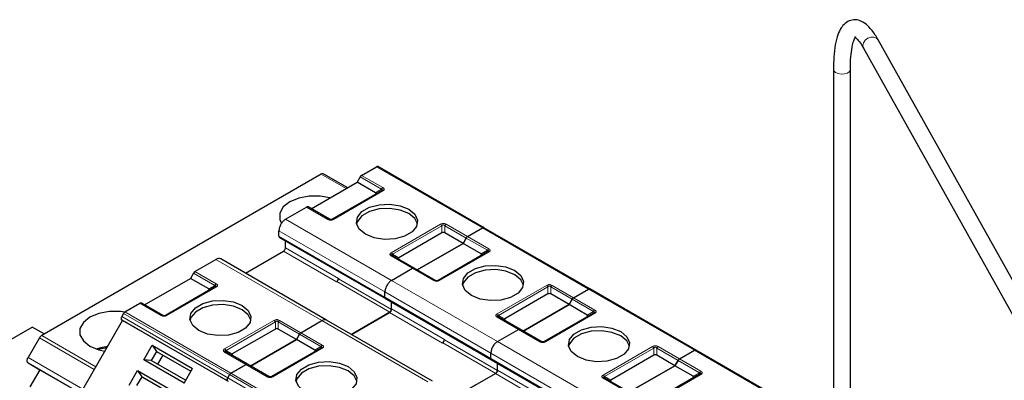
# Model space of a CAD drawing. Header units: millimetres. Extents: x 5 to 418, y 2 to 292.
# Tile 32 of 51: x 248 to 276, y 133 to 143. Entities that reach past the tile are written whole.
import ezdxf

# ---------------------------------------------------------------- set-up
doc = ezdxf.new("R2010")
doc.units = ezdxf.units.MM

msp = doc.modelspace()

# ---------------------------------------------------------------- linework, layer by layer
at = {"color": 7, "linetype": 'Continuous', "lineweight": 25}
for p, q in [((277.15, 133.8851), (272.1311, 142.8654)), ((271.7121, 142.6313), (276.731, 133.6509)), ((270.8628, 142.036), (270.8628, 131.8456)), ((271.3428, 131.5685), (271.3428, 142.036)), ((256.3697, 139.0726), (248.4629, 134.5081)), ((256.4363, 139.0792), (257.1156, 138.687)), ((257.512, 139.0356), (257.9366, 139.2807)), ((260.9747, 137.5539), (257.9766, 139.2847)), ((256.0838, 138.0914), (257.3849, 138.8425)), ((257.472, 138.9934), (257.3849, 138.8425)), ((257.9012, 138.5444), (257.3849, 138.8425)), ((258.0754, 138.5989), (256.6801, 137.7934)), ((258.0872, 138.6063), (258.0792, 138.6007)), ((255.3626, 137.7948), (255.9567, 138.1377)), ((256.6001, 137.7934), (255.9967, 138.1417)), ((255.174, 137.3157), (255.174, 137.4682)), ((259.7868, 137.4097), (258.5657, 136.7048)), ((260.383, 137.1117), (259.8668, 137.4097)), ((260.5102, 137.3048), (260.9347, 137.5499)), ((260.5102, 137.3048), (260.9347, 137.5499)), ((260.9747, 137.5539), (261.0276, 137.5233)), ((263.9729, 135.8231), (260.9747, 137.5539)), ((255.1906, 137.2791), (258.1887, 135.5483)), ((255.3579, 136.9864), (255.3579, 137.1825)), ((260.383, 137.1117), (259.082, 136.3606)), ((259.082, 136.3606), (260.383, 137.1117)), ((260.383, 137.1117), (260.4702, 137.2626)), ((260.4702, 137.2626), (260.383, 137.1117)), ((260.8993, 136.8136), (260.383, 137.1117)), ((254.2246, 136.2668), (255.3013, 136.8884)), ((261.0736, 136.8681), (259.6782, 136.0626)), ((261.0853, 136.8755), (261.0773, 136.8699)), ((252.798, 136.3143), (253.3921, 136.6572)), ((256.5236, 134.9396), (253.5254, 136.6704)), ((258.9948, 136.4109), (258.3914, 136.7592)), ((252.758, 136.272), (252.6709, 136.1211)), ((258.3607, 136.064), (258.9548, 136.4069)), ((258.3607, 136.064), (258.9548, 136.4069)), ((259.5982, 136.0626), (258.9948, 136.4109)), ((251.3698, 135.37), (252.6709, 136.1211)), ((253.1871, 135.8231), (252.6709, 136.1211)), ((256.8004, 136.023), (256.8098, 136.0285)), ((256.8569, 136.121), (256.8569, 136.1101)), ((253.3614, 135.8775), (251.966, 135.072)), ((258.1722, 135.585), (258.1722, 135.7374)), ((258.1722, 135.585), (258.1722, 135.7374)), ((262.7849, 135.6789), (261.5638, 134.974)), ((263.3812, 135.3809), (262.8649, 135.6789)), ((263.5083, 135.574), (263.9329, 135.8191)), ((263.5083, 135.574), (263.9329, 135.8191)), ((263.9729, 135.8231), (264.0258, 135.7925)), ((266.971, 134.0923), (263.9729, 135.8231)), ((250.8181, 135.1713), (251.2426, 135.4164)), ((251.886, 135.072), (251.2826, 135.4203)), ((258.1887, 135.5483), (261.1869, 133.8175)), ((258.356, 135.2447), (258.356, 135.4518)), ((258.356, 135.2556), (258.356, 135.4518)), ((263.3812, 135.3809), (263.4683, 135.5318)), ((263.4683, 135.5318), (263.3812, 135.3809)), ((250.7781, 135.1291), (250.7252, 135.0374)), ((258.3089, 135.1631), (257.2227, 134.536)), ((257.2227, 134.536), (258.2994, 135.1576)), ((263.3812, 135.3809), (262.0801, 134.6298)), ((262.0801, 134.6298), (263.3812, 135.3809)), ((264.0717, 135.1373), (262.6764, 134.3318)), ((263.8974, 135.0829), (263.3812, 135.3809)), ((264.0834, 135.1447), (264.0755, 135.1391)), ((249.0852, 132.0429), (250.7519, 134.9296)), ((250.7252, 134.945), (250.7519, 134.9296)), ((253.75, 133.1989), (250.7519, 134.9296)), ((255.7961, 134.5835), (256.3902, 134.9264)), ((255.7961, 134.5835), (256.3902, 134.9264)), ((259.5217, 133.2089), (256.5236, 134.9396)), ((261.993, 134.6801), (261.3896, 135.0285)), ((246.3349, 133.6699), (248.1925, 134.7423)), ((248.5305, 134.5471), (248.1925, 134.7423)), ((255.0727, 134.6883), (253.8517, 133.9834)), ((255.669, 134.3903), (255.1527, 134.6883)), ((261.3588, 134.3332), (261.953, 134.6762)), ((261.3588, 134.3332), (261.953, 134.6762)), ((262.5964, 134.3318), (261.993, 134.6801)), ((248.3963, 134.4377), (248.0757, 133.8825)), ((255.669, 134.3903), (254.3679, 133.6392)), ((254.3679, 133.6392), (255.669, 134.3903)), ((255.669, 134.3903), (255.7561, 134.5412)), ((255.7561, 134.5412), (255.669, 134.3903)), ((256.1852, 134.0923), (255.669, 134.3903)), ((259.7985, 134.2922), (259.8079, 134.2977)), ((259.8551, 134.3902), (259.8551, 134.3793)), ((251.3473, 133.8162), (251.5872, 134.2318)), ((251.7065, 134.0552), (251.5599, 133.8012)), ((251.5872, 134.2318), (252.7279, 133.5733)), ((251.5872, 134.2318), (251.7065, 134.0552)), ((251.7065, 134.0552), (252.6813, 133.4925)), ((251.7065, 134.0552), (251.7332, 134.0398)), ((251.7332, 134.0398), (252.6813, 133.4925)), ((253.6736, 134.0397), (253.6657, 134.0453)), ((254.2808, 133.6895), (253.6774, 134.0379)), ((256.3595, 134.1467), (254.9642, 133.3412)), ((261.1703, 133.8542), (261.1703, 134.0066)), ((261.1703, 133.8542), (261.1703, 134.0066)), ((266.5064, 133.8433), (266.931, 134.0883)), ((266.5064, 133.8433), (266.931, 134.0883)), ((266.971, 134.0923), (267.0239, 134.0618)), ((269.9691, 132.3615), (266.971, 134.0923)), ((248.0757, 133.7285), (248.409, 133.536)), ((252.488, 133.1577), (251.3473, 133.8162)), ((251.5599, 133.8012), (251.3473, 133.8162)), ((252.5346, 133.2385), (251.5599, 133.8012)), ((251.8865, 133.9513), (251.7399, 133.6972)), ((261.1869, 133.8175), (264.185, 132.0868)), ((261.3541, 133.5139), (261.3541, 133.721)), ((261.3541, 133.5248), (261.3541, 133.721)), ((265.783, 133.9481), (264.562, 133.2432)), ((266.3793, 133.6501), (265.863, 133.9481)), ((266.3793, 133.6501), (266.4664, 133.801)), ((266.4664, 133.801), (266.3793, 133.6501)), ((248.409, 133.536), (248.129, 133.0511)), ((248.409, 133.536), (249.5627, 132.87)), ((250.9339, 133.1003), (251.1739, 133.5159)), ((251.1739, 133.5159), (252.3146, 132.8574)), ((251.1739, 133.5159), (251.2932, 133.3393)), ((252.488, 133.1577), (252.7279, 133.5733)), ((253.8162, 133.4405), (254.2408, 133.6856)), ((253.8162, 133.4405), (254.2408, 133.6856)), ((254.8842, 133.3412), (254.2808, 133.6895)), ((266.3793, 133.6501), (265.0782, 132.899)), ((265.0782, 132.899), (266.3793, 133.6501)), ((266.8956, 133.3521), (266.3793, 133.6501)), ((251.2932, 133.3393), (251.1465, 133.0853)), ((251.2932, 133.3393), (252.2679, 132.7766)), ((251.2932, 133.3393), (251.3199, 133.3239)), ((251.3199, 133.3239), (252.2679, 132.7766)), ((253.7233, 133.3066), (253.7762, 133.3983)), ((253.7762, 133.3983), (253.7233, 133.3066)), ((261.307, 133.4323), (260.2208, 132.8053)), ((260.2208, 132.8053), (261.2976, 133.4268)), ((264.9911, 132.9493), (264.3877, 133.2977)), ((267.0698, 133.4065), (265.6745, 132.601)), ((267.0816, 133.414), (267.0736, 133.4083))]:
    msp.add_line(p, q, dxfattribs=at)
at = {"color": 7, "linetype": 'Continuous', "lineweight": 18}
for p, q in [((270.8744, 141.9934), (270.8628, 142.0361)), ((257.0766, 138.6645), (256.3697, 139.0726)), ((257.512, 139.0356), (258.1154, 138.6873)), ((260.9347, 137.5499), (257.9366, 139.2807)), ((257.472, 138.9934), (258.0754, 138.6451)), ((258.1154, 138.5949), (256.7201, 137.7894)), ((257.9012, 138.5444), (258.0754, 138.6451)), ((256.5601, 137.7894), (255.9567, 138.1377)), ((255.3626, 137.7948), (258.3607, 136.064)), ((258.3514, 136.8476), (259.7468, 137.6532)), ((259.9068, 137.6532), (260.5102, 137.3048)), ((255.174, 137.4682), (258.1722, 135.7374)), ((258.3914, 136.8054), (259.7868, 137.6109)), ((259.7868, 137.4097), (259.7868, 137.6109)), ((259.8668, 137.6109), (260.4702, 137.2626)), ((259.8668, 137.6109), (259.8668, 137.4097)), ((263.9329, 135.8191), (260.9347, 137.5499)), ((258.1722, 135.585), (255.174, 137.3157)), ((260.4702, 137.2626), (261.0736, 136.9143)), ((260.5102, 137.3048), (261.1136, 136.9565)), ((255.3013, 136.8884), (256.8004, 136.023)), ((255.3579, 136.9864), (256.8569, 136.121)), ((258.3914, 136.8054), (258.5657, 136.7048)), ((261.1136, 136.8641), (259.7182, 136.0586)), ((260.8993, 136.8136), (261.0736, 136.9143)), ((256.3902, 134.9264), (253.3921, 136.6572)), ((258.9548, 136.4069), (258.3514, 136.7553)), ((252.758, 136.272), (253.3614, 135.9237)), ((252.798, 136.3143), (253.4014, 135.9659)), ((259.5582, 136.0586), (258.9548, 136.4069)), ((256.8098, 136.0285), (258.3089, 135.1631)), ((256.8569, 136.1101), (258.356, 135.2447)), ((258.3607, 136.064), (261.3588, 134.3332)), ((253.4014, 135.8736), (252.006, 135.068)), ((253.1871, 135.8231), (253.3614, 135.9237)), ((258.1722, 135.7374), (261.1703, 134.0066)), ((261.3496, 135.1169), (262.7449, 135.9224)), ((261.3896, 135.0746), (262.7849, 135.8802)), ((262.7849, 135.6789), (262.7849, 135.8802)), ((262.8649, 135.8802), (263.4683, 135.5318)), ((262.8649, 135.8802), (262.8649, 135.6789)), ((262.9049, 135.9224), (263.5083, 135.574)), ((266.931, 134.0883), (263.9329, 135.8191)), ((251.846, 135.068), (251.2426, 135.4164)), ((261.1703, 133.8542), (258.1722, 135.585)), ((263.4683, 135.5318), (264.0717, 135.1835)), ((263.5083, 135.574), (264.1117, 135.2257)), ((250.7781, 135.1291), (253.7762, 133.3983)), ((250.8181, 135.1713), (253.8162, 133.4405)), ((258.2994, 135.1576), (259.7985, 134.2922)), ((258.356, 135.2556), (259.8551, 134.3902)), ((264.1117, 135.1333), (262.7164, 134.3278)), ((263.8974, 135.0829), (264.0717, 135.1835)), ((250.7252, 135.0374), (253.7233, 133.3066)), ((253.7233, 133.2143), (250.7252, 134.945)), ((253.6374, 134.1263), (255.0327, 134.9318)), ((253.6774, 134.0841), (255.0727, 134.8896)), ((255.0727, 134.6883), (255.0727, 134.8896)), ((255.1527, 134.8896), (255.7561, 134.5412)), ((255.1527, 134.8896), (255.1527, 134.6883)), ((255.1927, 134.9318), (255.7961, 134.5835)), ((259.3884, 133.1957), (256.3902, 134.9264)), ((261.953, 134.6762), (261.3496, 135.0245)), ((261.3896, 135.0746), (261.5638, 134.974)), ((255.7961, 134.5835), (256.3995, 134.2351)), ((262.5564, 134.3278), (261.953, 134.6762)), ((249.95, 133.5408), (248.3963, 134.4377)), ((248.4629, 134.5081), (249.9971, 133.6224)), ((255.7561, 134.5412), (256.3595, 134.1929)), ((259.8079, 134.2977), (261.307, 133.4323)), ((259.8551, 134.3793), (261.3541, 133.5139)), ((261.3588, 134.3332), (264.357, 132.6024)), ((254.2408, 133.6856), (253.6374, 134.0339)), ((253.6774, 134.0841), (253.8517, 133.9834)), ((256.3995, 134.1428), (255.0042, 133.3372)), ((256.1852, 134.0923), (256.3595, 134.1929)), ((261.1703, 134.0066), (264.1684, 132.2758)), ((264.3477, 133.3861), (265.743, 134.1916)), ((264.3877, 133.3438), (265.783, 134.1494)), ((265.783, 133.9481), (265.783, 134.1494)), ((265.863, 134.1494), (266.4664, 133.801)), ((265.863, 134.1494), (265.863, 133.9481)), ((265.903, 134.1916), (266.5064, 133.8433)), ((269.9291, 132.3576), (266.931, 134.0883)), ((248.0757, 133.8825), (249.6294, 132.9856)), ((249.5628, 132.8701), (248.0757, 133.7285)), ((264.1684, 132.1234), (261.1703, 133.8542)), ((266.4664, 133.801), (267.0698, 133.4527)), ((266.5064, 133.8433), (267.1098, 133.4949)), ((253.8162, 133.4405), (256.8144, 131.7097)), ((254.8442, 133.3372), (254.2408, 133.6856)), ((261.3541, 133.5248), (262.8532, 132.6594)), ((266.8956, 133.3521), (267.0698, 133.4527)), ((253.7233, 133.3066), (256.7215, 131.5759)), ((253.7762, 133.3983), (256.7744, 131.6675)), ((261.2976, 133.4268), (262.7966, 132.5614)), ((264.9511, 132.9454), (264.3477, 133.2937)), ((264.3877, 133.3438), (264.562, 133.2432)), ((267.1098, 133.4026), (265.7145, 132.597))]:
    msp.add_line(p, q, dxfattribs=at)
at = {"color": 7, "linetype": 'Continuous', "lineweight": 18, "flags": 128}
for points in [[(271.6932, 142.7058), (271.7105, 142.784), (271.7601, 142.8568), (271.8342, 142.9131), (271.9216, 142.9443), (272.009, 142.9457), (272.0831, 142.917), (272.1311, 142.8654)], [(271.7121, 142.6313), (271.7105, 142.6341), (271.6932, 142.7058)], [(271.3428, 142.0349), (271.342, 142.0248), (271.3164, 141.9728), (271.2583, 141.9304), (271.1765, 141.9041), (271.0835, 141.8979), (270.9934, 141.9127), (270.92, 141.9462), (270.8744, 141.9934)]]:
    msp.add_lwpolyline(points, dxfattribs=at)
at = {"color": 7, "linetype": 'Continuous', "lineweight": 25, "flags": 128}
for points in [[(256.6182, 138.3999), (256.344, 138.4491), (256.0311, 138.4491), (255.7335, 138.3932), (255.4804, 138.2871), (255.2965, 138.141), (255.1998, 137.9692), (255.1998, 137.7886), (255.2413, 137.6921)], [(257.6206, 137.3675), (257.448, 137.5098), (257.3701, 137.6777), (257.3963, 137.8508), (257.5235, 138.0082), (257.7363, 138.1311), (258.0091, 138.2045), (258.309, 138.2197), (258.5997, 138.1747), (258.8463, 138.0751)], [(258.8463, 137.9553), (258.5997, 138.055), (258.309, 138.0999), (258.0091, 138.0848), (257.7363, 138.0114), (257.5235, 137.8885), (257.3963, 137.731), (257.373, 137.6614)], [(258.8463, 138.0751), (259.0189, 137.9327), (259.0968, 137.7649), (259.0706, 137.5918), (258.9434, 137.4343), (258.7305, 137.3114), (258.4577, 137.238), (258.1579, 137.2229), (257.8672, 137.2678), (257.6206, 137.3675)], [(259.0939, 137.6614), (259.0189, 137.813), (258.8463, 137.9553)], [(260.6187, 135.6367), (260.4461, 135.7791), (260.3682, 135.9469), (260.3944, 136.12), (260.5216, 136.2775), (260.7345, 136.4003), (261.0073, 136.4738), (261.3071, 136.4889), (261.5978, 136.4439), (261.8444, 136.3443)], [(261.8444, 136.2245), (261.5978, 136.3242), (261.3071, 136.3691), (261.0073, 136.354), (260.7345, 136.2806), (260.5216, 136.1577), (260.3944, 136.0002), (260.3711, 135.9306)], [(261.8444, 136.3443), (262.017, 136.2019), (262.0949, 136.0341), (262.0687, 135.861), (261.9415, 135.7035), (261.7287, 135.5807), (261.4559, 135.5072), (261.156, 135.4921), (260.8653, 135.5371), (260.6187, 135.6367)], [(262.092, 135.9306), (262.017, 136.0822), (261.8444, 136.2245)], [(252.9066, 134.6461), (252.7339, 134.7885), (252.656, 134.9563), (252.6823, 135.1294), (252.8095, 135.2869), (253.0223, 135.4098), (253.2951, 135.4832), (253.5949, 135.4983), (253.8857, 135.4534), (254.1322, 135.3537)], [(250.8059, 135.1682), (250.6871, 135.1834), (250.3742, 135.1834), (250.0767, 135.1276), (249.8236, 135.0214), (249.6397, 134.8753), (249.543, 134.7036), (249.543, 134.5229), (249.6397, 134.3512), (249.8236, 134.205), (250.0767, 134.0989), (250.2494, 134.0593)], [(254.1322, 135.2339), (253.8857, 135.3336), (253.5949, 135.3786), (253.2951, 135.3634), (253.0223, 135.29), (252.8095, 135.1671), (252.6823, 135.0097), (252.659, 134.94)], [(254.1322, 135.3537), (254.3049, 135.2114), (254.3828, 135.0435), (254.3565, 134.8704), (254.2293, 134.713), (254.0165, 134.5901), (253.7437, 134.5167), (253.4439, 134.5015), (253.1531, 134.5465), (252.9066, 134.6461)], [(254.3798, 134.94), (254.3049, 135.0916), (254.1322, 135.2339)], [(263.6169, 133.9059), (263.4442, 134.0483), (263.3663, 134.2161), (263.3926, 134.3892), (263.5198, 134.5467), (263.7326, 134.6695), (264.0054, 134.743), (264.3052, 134.7581), (264.596, 134.7131), (264.8425, 134.6135)], [(264.8425, 134.4937), (264.596, 134.5934), (264.3052, 134.6384), (264.0054, 134.6232), (263.7326, 134.5498), (263.5198, 134.4269), (263.3926, 134.2694), (263.3693, 134.1998)], [(264.8425, 134.6135), (265.0152, 134.4712), (265.0931, 134.3033), (265.0668, 134.1302), (264.9396, 133.9727), (264.7268, 133.8499), (264.454, 133.7764), (264.1542, 133.7613), (263.8634, 133.8063), (263.6169, 133.9059)], [(265.0901, 134.1998), (265.0152, 134.3514), (264.8425, 134.4937)], [(250.0018, 134.1233), (250.1792, 134.1738), (250.33, 134.1989)], [(250.3053, 134.1563), (250.1074, 134.1136), (250.0682, 134.1014)], [(248.0757, 133.7285), (248.064, 133.7383), (248.0553, 133.7521), (248.0499, 133.7694), (248.0481, 133.7896), (248.0499, 133.8119), (248.0553, 133.8354), (248.064, 133.8592), (248.0757, 133.8825)], [(255.9047, 132.9154), (255.7321, 133.0577), (255.6542, 133.2255), (255.6804, 133.3986), (255.8076, 133.5561), (256.0204, 133.679), (256.2932, 133.7524), (256.5931, 133.7675), (256.8838, 133.7226), (257.1303, 133.6229)], [(257.1303, 133.5032), (256.8838, 133.6028), (256.5931, 133.6478), (256.2932, 133.6326), (256.0204, 133.5592), (255.8076, 133.4363), (255.6804, 133.2789), (255.6571, 133.2093)], [(257.1303, 133.6229), (257.303, 133.4806), (257.3809, 133.3127), (257.3547, 133.1396), (257.2275, 132.9822), (257.0146, 132.8593), (256.7418, 132.7859), (256.442, 132.7707), (256.1513, 132.8157), (255.9047, 132.9154)], [(257.378, 133.2093), (257.303, 133.3608), (257.1303, 133.5032)]]:
    msp.add_lwpolyline(points, dxfattribs=at)
at = {"color": 7, "linetype": 'Continuous', "lineweight": 25}
for centre, radius, start, end in [((256.4087, 139.0181), 0.0671, 65.68605, 125.61817), ((256.7341, 136.1266), 0.1229, 302.60548, 357.39452), ((256.7546, 136.1148), 0.1025, 302.60548, 357.39452), ((248.5647, 134.3449), 0.1923, 121.95467, 151.14439), ((259.7322, 134.3958), 0.1229, 302.60548, 357.39452), ((259.7527, 134.384), 0.1025, 302.60548, 357.39452)]:
    msp.add_arc(centre, radius, start, end, dxfattribs=at)
at = {"color": 7, "linetype": 'Continuous', "lineweight": 18}
for centre, radius, start, end in [((258.3749, 136.7226), 0.0402, 65.68605, 125.61817), ((253.4625, 135.868), 0.1154, 121.95467, 151.14439), ((261.373, 134.9918), 0.0402, 65.68605, 125.61817), ((256.4606, 134.1372), 0.1154, 121.95467, 151.14439), ((264.3711, 133.261), 0.0402, 65.68605, 125.61817)]:
    msp.add_arc(centre, radius, start, end, dxfattribs=at)
at = {"color": 7, "linetype": 'Continuous', "lineweight": 25}
for centre, major_axis, ratio, start_param, end_param in [((257.7812, 138.5213), (0.1386, 0), 0.3332972, 5.7595865, 6.8067841), ((259.8268, 137.3404), (0.08, 0), 0.9998916, 1.0471975, 2.0943951), ((260.7793, 136.7906), (0.1386, 0), 0.3332972, 5.7595865, 6.8067841), ((258.6857, 136.6817), (0.1386, 0), 0.3332972, 2.6179939, 3.6651914), ((253.0671, 135.8), (0.1386, 0), 0.3332972, 5.7595865, 6.8067841), ((262.8249, 135.6096), (0.08, 0), 0.9998916, 1.0471975, 2.0943951), ((261.6838, 134.9509), (0.1386, 0), 0.3332972, 2.6179939, 3.6651914), ((263.7774, 135.0598), (0.1386, 0), 0.3332972, 5.7595865, 6.8067841), ((255.1127, 134.6191), (0.08, 0), 0.9998916, 1.0471975, 2.0943951), ((256.0652, 134.0692), (0.1386, 0), 0.3332972, 5.7595865, 6.8067841), ((253.9717, 133.9603), (0.1386, 0), 0.3332972, 2.6179939, 3.6651915), ((265.823, 133.8789), (0.08, 0), 0.9998916, 1.0471975, 2.0943951), ((264.682, 133.2201), (0.1386, 0), 0.3332972, 2.6179939, 3.6651914), ((266.7756, 133.329), (0.1386, 0), 0.3332972, 5.7595865, 6.8067841)]:
    msp.add_ellipse(centre, major_axis=major_axis, ratio=ratio, start_param=start_param, end_param=end_param, dxfattribs=at)
for points, knots in [([(272.1311, 142.8654), (272.1031, 142.9134), (272.0189, 143.0577), (271.8813, 143.2342), (271.7151, 143.3724), (271.5365, 143.442), (271.3466, 143.4329), (271.1853, 143.3422), (271.0681, 143.2008), (270.9774, 143.0073), (270.9097, 142.7379), (270.8694, 142.4077), (270.8649, 142.1523), (270.8628, 142.036)], [0, 0, 0, 0, 0.0577042, 0.1736239, 0.2719468, 0.3506128, 0.4253477, 0.5032889, 0.5812693, 0.6735777, 0.7869935, 0.9029928, 1, 1, 1, 1]), ([(271.3428, 142.036), (271.3435, 142.0994), (271.3454, 142.2814), (271.3665, 142.5396), (271.4099, 142.7685), (271.4576, 142.9093), (271.5003, 142.9654), (271.4947, 142.9615), (271.493, 142.9603)], [0, 0, 0, 0, 0.1182149, 0.3396184, 0.5568245, 0.7439941, 0.921167, 1, 1, 1, 1]), ([(271.4575, 142.9541), (271.4602, 142.9535), (271.4665, 142.952), (271.5478, 142.8822), (271.6339, 142.7657), (271.6918, 142.6662), (271.7121, 142.6313)], [0, 0, 0, 0, 0.2332978, 0.5302347, 0.835243, 1, 1, 1, 1]), ([(258.0754, 138.6451), (258.0841, 138.6439), (258.0961, 138.6422), (258.1055, 138.6346), (258.1069, 138.6279), (258.1039, 138.6207), (258.0942, 138.6104), (258.0832, 138.6036), (258.0754, 138.5989)], [0, 0, 0, 0, 0.2915567, 0.4094353, 0.5237228, 0.6250088, 0.734944, 1, 1, 1, 1]), ([(256.6801, 137.7934), (256.6745, 137.7904), (256.6665, 137.7863), (256.65, 137.7829), (256.6379, 137.7824), (256.6264, 137.7836), (256.6124, 137.7869), (256.6052, 137.7907), (256.6001, 137.7934)], [0, 0, 0, 0, 0.2915567, 0.4094353, 0.5237228, 0.6250088, 0.734944, 1, 1, 1, 1]), ([(255.174, 137.3157), (255.175, 137.3079), (255.1769, 137.2923), (255.1845, 137.2803), (255.1906, 137.2791), (255.1906, 137.2791)], [0, 0, 0, 0, 0.4999489, 0.9998979, 1, 1, 1, 1]), ([(258.3914, 136.7592), (258.383, 136.7645), (258.3713, 136.7717), (258.3621, 136.7826), (258.3597, 136.7895), (258.3619, 136.7953), (258.3711, 136.8021), (258.3829, 136.804), (258.3914, 136.8054)], [0, 0, 0, 0, 0.28878198, 0.3996105, 0.49767765, 0.59511869, 0.70639275, 1, 1, 1, 1]), ([(261.0736, 136.9143), (261.0822, 136.9131), (261.0943, 136.9114), (261.1036, 136.9038), (261.105, 136.8971), (261.102, 136.89), (261.0923, 136.8796), (261.0813, 136.8729), (261.0736, 136.8681)], [0, 0, 0, 0, 0.2915567, 0.4094353, 0.5237228, 0.6250088, 0.734944, 1, 1, 1, 1]), ([(253.5254, 136.6704), (253.506, 136.6775), (253.467, 136.6916), (253.4171, 136.6687), (253.3921, 136.6572)], [0, 0, 0, 0, 0.4999489, 1, 1, 1, 1]), ([(258.3829, 136.7624), (258.3799, 136.7645), (258.3741, 136.7684), (258.371, 136.7726), (258.3695, 136.7746)], [0, 0, 0, 0, 0.5256895, 1, 1, 1, 1]), ([(259.6782, 136.0626), (259.6726, 136.0596), (259.6647, 136.0555), (259.6482, 136.0522), (259.636, 136.0516), (259.6246, 136.0528), (259.6106, 136.0562), (259.6033, 136.0599), (259.5982, 136.0626)], [0, 0, 0, 0, 0.2915567, 0.4094353, 0.5237228, 0.6250088, 0.734944, 1, 1, 1, 1]), ([(253.3614, 135.9237), (253.3699, 135.9224), (253.3816, 135.9206), (253.3908, 135.9139), (253.3931, 135.9081), (253.3909, 135.9013), (253.3818, 135.8902), (253.37, 135.8828), (253.3614, 135.8775)], [0, 0, 0, 0, 0.288782, 0.3996105, 0.4976777, 0.5951187, 0.7063928, 1, 1, 1, 1]), ([(253.3833, 135.8929), (253.3819, 135.8909), (253.3788, 135.8867), (253.3729, 135.8828), (253.3699, 135.8807)], [0, 0, 0, 0, 0.4744804, 1, 1, 1, 1]), ([(258.1722, 135.585), (258.1731, 135.5771), (258.1751, 135.5615), (258.1826, 135.5495), (258.1887, 135.5483), (258.1887, 135.5483)], [0, 0, 0, 0, 0.4999489, 0.9998979, 1, 1, 1, 1]), ([(264.0717, 135.1835), (264.0803, 135.1823), (264.0924, 135.1806), (264.1017, 135.1731), (264.1031, 135.1663), (264.1002, 135.1592), (264.0904, 135.1488), (264.0795, 135.1421), (264.0717, 135.1373)], [0, 0, 0, 0, 0.2915567, 0.4094353, 0.5237228, 0.6250088, 0.734944, 1, 1, 1, 1]), ([(251.966, 135.072), (251.9604, 135.0691), (251.9525, 135.065), (251.936, 135.0616), (251.9238, 135.061), (251.9124, 135.0622), (251.8984, 135.0656), (251.8912, 135.0693), (251.886, 135.072)], [0, 0, 0, 0, 0.29155666, 0.40943532, 0.52372283, 0.62500884, 0.73494402, 1, 1, 1, 1]), ([(256.5236, 134.9396), (256.5041, 134.9467), (256.4651, 134.9608), (256.4152, 134.9379), (256.3902, 134.9264)], [0, 0, 0, 0, 0.49994893, 1, 1, 1, 1]), ([(256.5236, 134.9396), (256.5041, 134.9467), (256.4651, 134.9608), (256.4152, 134.9379), (256.3902, 134.9264)], [0, 0, 0, 0, 0.4999489, 1, 1, 1, 1]), ([(261.3896, 135.0285), (261.3811, 135.0337), (261.3694, 135.0409), (261.3602, 135.0518), (261.3579, 135.0587), (261.36, 135.0645), (261.3692, 135.0713), (261.381, 135.0732), (261.3896, 135.0746)], [0, 0, 0, 0, 0.288782, 0.3996105, 0.4976777, 0.5951187, 0.7063928, 1, 1, 1, 1]), ([(261.3811, 135.0316), (261.378, 135.0337), (261.3722, 135.0376), (261.3691, 135.0418), (261.3677, 135.0438)], [0, 0, 0, 0, 0.5256895, 1, 1, 1, 1]), ([(262.6764, 134.3318), (262.6707, 134.3289), (262.6628, 134.3248), (262.6463, 134.3214), (262.6342, 134.3208), (262.6227, 134.322), (262.6087, 134.3254), (262.6015, 134.3291), (262.5964, 134.3318)], [0, 0, 0, 0, 0.2915567, 0.4094353, 0.5237228, 0.6250088, 0.734944, 1, 1, 1, 1]), ([(253.6774, 134.0379), (253.6688, 134.0432), (253.6567, 134.0506), (253.6473, 134.0622), (253.646, 134.0694), (253.6489, 134.0755), (253.6587, 134.0813), (253.6696, 134.0829), (253.6774, 134.0841)], [0, 0, 0, 0, 0.29155666, 0.40943532, 0.52372283, 0.62500884, 0.73494402, 1, 1, 1, 1]), ([(256.3595, 134.1929), (256.368, 134.1916), (256.3797, 134.1898), (256.3889, 134.1831), (256.3912, 134.1773), (256.3891, 134.1705), (256.3799, 134.1594), (256.3681, 134.152), (256.3595, 134.1467)], [0, 0, 0, 0, 0.288782, 0.3996105, 0.4976777, 0.5951187, 0.7063928, 1, 1, 1, 1]), ([(256.3815, 134.1621), (256.38, 134.1601), (256.3769, 134.1559), (256.3711, 134.152), (256.368, 134.1499)], [0, 0, 0, 0, 0.47448042, 1, 1, 1, 1]), ([(261.1703, 133.8542), (261.1713, 133.8464), (261.1732, 133.8308), (261.1807, 133.8187), (261.1869, 133.8175), (261.1869, 133.8175)], [0, 0, 0, 0, 0.4999489, 0.9998979, 1, 1, 1, 1]), ([(267.0698, 133.4527), (267.0785, 133.4515), (267.0905, 133.4498), (267.0999, 133.4423), (267.1013, 133.4355), (267.0983, 133.4284), (267.0886, 133.418), (267.0776, 133.4113), (267.0698, 133.4065)], [0, 0, 0, 0, 0.29155666, 0.40943532, 0.52372283, 0.62500884, 0.73494402, 1, 1, 1, 1]), ([(254.9642, 133.3412), (254.9585, 133.3383), (254.9506, 133.3342), (254.9341, 133.3308), (254.922, 133.3302), (254.9105, 133.3314), (254.8965, 133.3348), (254.8893, 133.3386), (254.8842, 133.3412)], [0, 0, 0, 0, 0.2915567, 0.4094353, 0.5237228, 0.6250088, 0.734944, 1, 1, 1, 1]), ([(264.3877, 133.2977), (264.3792, 133.3029), (264.3675, 133.3101), (264.3583, 133.3211), (264.356, 133.3279), (264.3581, 133.3337), (264.3673, 133.3405), (264.3791, 133.3424), (264.3877, 133.3438)], [0, 0, 0, 0, 0.288782, 0.3996105, 0.4976777, 0.5951187, 0.7063928, 1, 1, 1, 1]), ([(264.3792, 133.3008), (264.3762, 133.3029), (264.3703, 133.3068), (264.3673, 133.311), (264.3658, 133.313)], [0, 0, 0, 0, 0.52568951, 1, 1, 1, 1])]:
    msp.add_open_spline(points, degree=3, knots=knots, dxfattribs=at)
for points in [[(257.512, 139.0356), (257.5083, 139.0332), (257.5009, 139.0285), (257.4903, 139.0184), (257.4803, 139.0067), (257.4748, 138.9978), (257.472, 138.9934)], [(257.9766, 139.2847), (257.9738, 139.2859), (257.9683, 139.2884), (257.9584, 139.2886), (257.9477, 139.2864), (257.9403, 139.2826), (257.9366, 139.2807)], [(258.1154, 138.5949), (258.1117, 138.5968), (258.1043, 138.6006), (258.0937, 138.6028), (258.0837, 138.6026), (258.0782, 138.6001), (258.0754, 138.5989)], [(255.9967, 138.1417), (255.9939, 138.1429), (255.9884, 138.1455), (255.9785, 138.1457), (255.9678, 138.1434), (255.9604, 138.1396), (255.9567, 138.1377)], [(255.3626, 137.7948), (255.3379, 137.7772), (255.2885, 137.7421), (255.2261, 137.6558), (255.1825, 137.5587), (255.1769, 137.4983), (255.174, 137.4682)], [(260.9747, 137.5539), (260.972, 137.5551), (260.9664, 137.5576), (260.9565, 137.5578), (260.9458, 137.5556), (260.9384, 137.5518), (260.9347, 137.5499)], [(260.9747, 137.5539), (260.972, 137.5551), (260.9664, 137.5576), (260.9565, 137.5578), (260.9458, 137.5556), (260.9384, 137.5518), (260.9347, 137.5499)], [(260.5102, 137.3048), (260.5065, 137.3025), (260.4991, 137.2977), (260.4884, 137.2876), (260.4785, 137.276), (260.4729, 137.2671), (260.4702, 137.2626)], [(260.5102, 137.3048), (260.5065, 137.3025), (260.4991, 137.2977), (260.4884, 137.2876), (260.4785, 137.276), (260.4729, 137.2671), (260.4702, 137.2626)], [(255.3013, 136.8884), (255.3087, 136.8937), (255.3235, 136.9042), (255.3422, 136.9301), (255.3553, 136.9592), (255.357, 136.9773), (255.3579, 136.9864)], [(261.1136, 136.8641), (261.1099, 136.866), (261.1025, 136.8698), (261.0918, 136.8721), (261.0819, 136.8719), (261.0763, 136.8693), (261.0736, 136.8681)], [(252.798, 136.3143), (252.7943, 136.3119), (252.7869, 136.3071), (252.7762, 136.2971), (252.7663, 136.2854), (252.7608, 136.2765), (252.758, 136.272)], [(258.9948, 136.4109), (258.9921, 136.4122), (258.9865, 136.4147), (258.9766, 136.4149), (258.9659, 136.4126), (258.9585, 136.4088), (258.9548, 136.4069)], [(258.9948, 136.4109), (258.9921, 136.4122), (258.9865, 136.4147), (258.9766, 136.4149), (258.9659, 136.4126), (258.9585, 136.4088), (258.9548, 136.4069)], [(258.3607, 136.064), (258.336, 136.0464), (258.2866, 136.0114), (258.2243, 135.925), (258.1807, 135.8279), (258.175, 135.7675), (258.1722, 135.7374)], [(258.3607, 136.064), (258.336, 136.0464), (258.2866, 136.0114), (258.2243, 135.925), (258.1807, 135.8279), (258.175, 135.7675), (258.1722, 135.7374)], [(253.4014, 135.8736), (253.3977, 135.8755), (253.3903, 135.8792), (253.3796, 135.8815), (253.3697, 135.8813), (253.3642, 135.8788), (253.3614, 135.8775)], [(263.9729, 135.8231), (263.9701, 135.8243), (263.9646, 135.8269), (263.9546, 135.8271), (263.944, 135.8248), (263.9366, 135.821), (263.9329, 135.8191)], [(263.9729, 135.8231), (263.9701, 135.8243), (263.9646, 135.8269), (263.9546, 135.8271), (263.944, 135.8248), (263.9366, 135.821), (263.9329, 135.8191)], [(251.2826, 135.4203), (251.2799, 135.4216), (251.2743, 135.4241), (251.2644, 135.4243), (251.2538, 135.4221), (251.2463, 135.4183), (251.2426, 135.4164)], [(258.2287, 135.5523), (258.2213, 135.549), (258.2065, 135.5424), (258.1878, 135.5467), (258.1747, 135.5607), (258.173, 135.5769), (258.1722, 135.585)], [(263.5083, 135.574), (263.5046, 135.5717), (263.4972, 135.5669), (263.4865, 135.5568), (263.4766, 135.5452), (263.4711, 135.5363), (263.4683, 135.5318)], [(263.5083, 135.574), (263.5046, 135.5717), (263.4972, 135.5669), (263.4865, 135.5568), (263.4766, 135.5452), (263.4711, 135.5363), (263.4683, 135.5318)], [(250.8181, 135.1713), (250.8144, 135.1689), (250.807, 135.1641), (250.7963, 135.1541), (250.7864, 135.1424), (250.7809, 135.1335), (250.7781, 135.1291)], [(258.2994, 135.1576), (258.3068, 135.1629), (258.3217, 135.1734), (258.3404, 135.1993), (258.3534, 135.2284), (258.3551, 135.2465), (258.356, 135.2556)], [(258.356, 135.2447), (258.3553, 135.2372), (258.3539, 135.2221), (258.343, 135.1978), (258.3274, 135.1762), (258.315, 135.1674), (258.3089, 135.1631)], [(264.1117, 135.1333), (264.108, 135.1352), (264.1006, 135.139), (264.0899, 135.1413), (264.08, 135.1411), (264.0745, 135.1386), (264.0717, 135.1373)], [(250.7252, 135.0374), (250.7206, 135.028), (250.7113, 135.0091), (250.7073, 134.9809), (250.7113, 134.9572), (250.7206, 134.9491), (250.7252, 134.945)], [(255.7961, 134.5835), (255.7924, 134.5811), (255.785, 134.5763), (255.7744, 134.5663), (255.7644, 134.5546), (255.7589, 134.5457), (255.7561, 134.5412)], [(255.7961, 134.5835), (255.7924, 134.5811), (255.785, 134.5763), (255.7744, 134.5663), (255.7644, 134.5546), (255.7589, 134.5457), (255.7561, 134.5412)], [(261.993, 134.6801), (261.9902, 134.6814), (261.9847, 134.6839), (261.9747, 134.6841), (261.9641, 134.6818), (261.9567, 134.6781), (261.953, 134.6762)], [(261.993, 134.6801), (261.9902, 134.6814), (261.9847, 134.6839), (261.9747, 134.6841), (261.9641, 134.6818), (261.9567, 134.6781), (261.953, 134.6762)], [(261.3588, 134.3332), (261.3341, 134.3156), (261.2847, 134.2806), (261.2224, 134.1942), (261.1788, 134.0971), (261.1731, 134.0368), (261.1703, 134.0066)], [(261.3588, 134.3332), (261.3341, 134.3156), (261.2847, 134.2806), (261.2224, 134.1942), (261.1788, 134.0971), (261.1731, 134.0368), (261.1703, 134.0066)], [(253.6374, 134.0339), (253.6411, 134.0358), (253.6485, 134.0396), (253.6591, 134.0418), (253.6691, 134.0416), (253.6746, 134.0391), (253.6774, 134.0379)], [(256.3995, 134.1428), (256.3958, 134.1447), (256.3884, 134.1485), (256.3778, 134.1507), (256.3678, 134.1505), (256.3623, 134.148), (256.3595, 134.1467)], [(266.971, 134.0923), (266.9682, 134.0936), (266.9627, 134.0961), (266.9528, 134.0963), (266.9421, 134.094), (266.9347, 134.0902), (266.931, 134.0883)], [(266.971, 134.0923), (266.9682, 134.0936), (266.9627, 134.0961), (266.9528, 134.0963), (266.9421, 134.094), (266.9347, 134.0902), (266.931, 134.0883)], [(261.2269, 133.8215), (261.2194, 133.8182), (261.2046, 133.8116), (261.1859, 133.8159), (261.1728, 133.83), (261.1711, 133.8461), (261.1703, 133.8542)], [(266.5064, 133.8433), (266.5027, 133.8409), (266.4953, 133.8361), (266.4847, 133.8261), (266.4747, 133.8144), (266.4692, 133.8055), (266.4664, 133.801)], [(266.5064, 133.8433), (266.5027, 133.8409), (266.4953, 133.8361), (266.4847, 133.8261), (266.4747, 133.8144), (266.4692, 133.8055), (266.4664, 133.801)], [(253.8162, 133.4405), (253.8125, 133.4381), (253.8051, 133.4334), (253.7945, 133.4233), (253.7845, 133.4116), (253.779, 133.4027), (253.7762, 133.3983)], [(253.8162, 133.4405), (253.8125, 133.4381), (253.8051, 133.4334), (253.7945, 133.4233), (253.7845, 133.4116), (253.779, 133.4027), (253.7762, 133.3983)], [(254.2808, 133.6895), (254.278, 133.6908), (254.2725, 133.6933), (254.2625, 133.6935), (254.2519, 133.6913), (254.2445, 133.6875), (254.2408, 133.6856)], [(254.2808, 133.6895), (254.278, 133.6908), (254.2725, 133.6933), (254.2625, 133.6935), (254.2519, 133.6913), (254.2445, 133.6875), (254.2408, 133.6856)], [(261.2976, 133.4268), (261.305, 133.4321), (261.3198, 133.4426), (261.3385, 133.4685), (261.3516, 133.4977), (261.3533, 133.5158), (261.3541, 133.5248)], [(261.3541, 133.5139), (261.3534, 133.5064), (261.352, 133.4913), (261.3411, 133.467), (261.3255, 133.4454), (261.3132, 133.4367), (261.307, 133.4323)], [(253.7233, 133.2143), (253.7187, 133.2183), (253.7094, 133.2265), (253.7054, 133.2501), (253.7094, 133.2784), (253.7187, 133.2972), (253.7233, 133.3066)], [(253.7233, 133.3066), (253.7187, 133.2972), (253.7094, 133.2784), (253.7054, 133.2501), (253.7094, 133.2265), (253.7187, 133.2183), (253.7233, 133.2143)], [(267.1098, 133.4026), (267.1061, 133.4045), (267.0987, 133.4083), (267.0881, 133.4105), (267.0781, 133.4103), (267.0726, 133.4078), (267.0698, 133.4065)]]:
    msp.add_open_spline(points, degree=3, dxfattribs=at)
at = {"color": 7, "linetype": 'Continuous', "lineweight": 18}
for points in [[(258.1154, 138.6873), (258.1117, 138.6849), (258.1043, 138.6801), (258.0937, 138.6701), (258.0837, 138.6584), (258.0782, 138.6495), (258.0754, 138.6451)], [(256.6001, 137.7934), (256.5973, 137.7946), (256.5918, 137.7971), (256.5819, 137.7973), (256.5712, 137.7951), (256.5638, 137.7913), (256.5601, 137.7894)], [(256.7201, 137.7894), (256.7164, 137.7913), (256.709, 137.7951), (256.6983, 137.7973), (256.6884, 137.7971), (256.6829, 137.7946), (256.6801, 137.7934)], [(259.7468, 137.6532), (259.7505, 137.6508), (259.7579, 137.646), (259.7685, 137.636), (259.7785, 137.6243), (259.784, 137.6154), (259.7868, 137.6109)], [(259.8668, 137.6109), (259.8695, 137.6154), (259.8751, 137.6243), (259.885, 137.636), (259.8957, 137.646), (259.9031, 137.6508), (259.9068, 137.6532)], [(258.3514, 136.8476), (258.3551, 136.8453), (258.3625, 136.8405), (258.3732, 136.8304), (258.3831, 136.8188), (258.3887, 136.8099), (258.3914, 136.8054)], [(261.1136, 136.9565), (261.1099, 136.9541), (261.1025, 136.9494), (261.0918, 136.9393), (261.0819, 136.9276), (261.0763, 136.9187), (261.0736, 136.9143)], [(259.5982, 136.0626), (259.5955, 136.0638), (259.5899, 136.0663), (259.58, 136.0665), (259.5693, 136.0643), (259.5619, 136.0605), (259.5582, 136.0586)], [(259.7182, 136.0586), (259.7145, 136.0605), (259.7071, 136.0643), (259.6964, 136.0665), (259.6865, 136.0663), (259.681, 136.0638), (259.6782, 136.0626)], [(262.7449, 135.9224), (262.7486, 135.92), (262.756, 135.9152), (262.7667, 135.9052), (262.7766, 135.8935), (262.7821, 135.8846), (262.7849, 135.8802)], [(262.8649, 135.8802), (262.8677, 135.8846), (262.8732, 135.8935), (262.8831, 135.9052), (262.8938, 135.9152), (262.9012, 135.92), (262.9049, 135.9224)], [(261.3496, 135.1169), (261.3533, 135.1145), (261.3607, 135.1097), (261.3713, 135.0997), (261.3813, 135.088), (261.3868, 135.0791), (261.3896, 135.0746)], [(264.1117, 135.2257), (264.108, 135.2233), (264.1006, 135.2186), (264.0899, 135.2085), (264.08, 135.1968), (264.0745, 135.1879), (264.0717, 135.1835)], [(251.886, 135.072), (251.8833, 135.0732), (251.8777, 135.0758), (251.8678, 135.076), (251.8572, 135.0737), (251.8497, 135.0699), (251.846, 135.068)], [(252.006, 135.068), (252.0023, 135.0699), (251.9949, 135.0737), (251.9843, 135.076), (251.9743, 135.0758), (251.9688, 135.0732), (251.966, 135.072)], [(255.0327, 134.9318), (255.0364, 134.9294), (255.0438, 134.9247), (255.0545, 134.9146), (255.0644, 134.9029), (255.07, 134.894), (255.0727, 134.8896)], [(255.1527, 134.8896), (255.1555, 134.894), (255.161, 134.9029), (255.171, 134.9146), (255.1816, 134.9247), (255.189, 134.9294), (255.1927, 134.9318)], [(262.5964, 134.3318), (262.5936, 134.333), (262.5881, 134.3356), (262.5781, 134.3358), (262.5675, 134.3335), (262.5601, 134.3297), (262.5564, 134.3278)], [(262.7164, 134.3278), (262.7126, 134.3297), (262.7052, 134.3335), (262.6946, 134.3358), (262.6847, 134.3356), (262.6791, 134.333), (262.6764, 134.3318)], [(253.6374, 134.1263), (253.6411, 134.1239), (253.6485, 134.1191), (253.6591, 134.1091), (253.6691, 134.0974), (253.6746, 134.0885), (253.6774, 134.0841)], [(265.743, 134.1916), (265.7467, 134.1892), (265.7542, 134.1845), (265.7648, 134.1744), (265.7747, 134.1627), (265.7803, 134.1538), (265.783, 134.1494)], [(265.863, 134.1494), (265.8658, 134.1538), (265.8713, 134.1627), (265.8813, 134.1744), (265.8919, 134.1845), (265.8993, 134.1892), (265.903, 134.1916)], [(267.1098, 133.4949), (267.1061, 133.4925), (267.0987, 133.4878), (267.0881, 133.4777), (267.0781, 133.4661), (267.0726, 133.4572), (267.0698, 133.4527)], [(254.8842, 133.3412), (254.8814, 133.3425), (254.8759, 133.345), (254.8659, 133.3452), (254.8553, 133.3429), (254.8479, 133.3391), (254.8442, 133.3372)], [(255.0042, 133.3372), (255.0005, 133.3391), (254.9931, 133.3429), (254.9824, 133.3452), (254.9725, 133.345), (254.9669, 133.3425), (254.9642, 133.3412)], [(264.3477, 133.3861), (264.3514, 133.3837), (264.3588, 133.3789), (264.3695, 133.3689), (264.3794, 133.3572), (264.3849, 133.3483), (264.3877, 133.3438)]]:
    msp.add_open_spline(points, degree=3, dxfattribs=at)
for points, knots in [([(258.1154, 138.6873), (258.1267, 138.6797), (258.1424, 138.6691), (258.1516, 138.6517), (258.1529, 138.6395), (258.1505, 138.6276), (258.1405, 138.6116), (258.1258, 138.6018), (258.1154, 138.5949)], [0, 0, 0, 0, 0.2823256, 0.3956386, 0.5177703, 0.6311071, 0.7404354, 1, 1, 1, 1]), ([(256.7201, 137.7894), (256.707, 137.7829), (256.6886, 137.7738), (256.6584, 137.7685), (256.6373, 137.7678), (256.6166, 137.7692), (256.589, 137.7749), (256.572, 137.7834), (256.5601, 137.7894)], [0, 0, 0, 0, 0.2823256, 0.3956386, 0.5177702, 0.6311071, 0.7404354, 1, 1, 1, 1]), ([(259.7468, 137.6532), (259.7599, 137.6597), (259.7782, 137.6687), (259.8084, 137.674), (259.8295, 137.6748), (259.8502, 137.6734), (259.8778, 137.6676), (259.8948, 137.6591), (259.9068, 137.6532)], [0, 0, 0, 0, 0.2823256, 0.3956386, 0.5177702, 0.6311071, 0.7404354, 1, 1, 1, 1]), ([(259.7868, 137.6109), (259.7924, 137.618), (259.8003, 137.6278), (259.8168, 137.6352), (259.829, 137.6362), (259.8404, 137.634), (259.8544, 137.6261), (259.8617, 137.6172), (259.8668, 137.6109)], [0, 0, 0, 0, 0.2915567, 0.4094353, 0.5237228, 0.6250088, 0.734944, 1, 1, 1, 1]), ([(258.3514, 136.7553), (258.3409, 136.7623), (258.3255, 136.7726), (258.3159, 136.7894), (258.3135, 136.8016), (258.316, 136.8136), (258.3255, 136.8301), (258.3408, 136.8404), (258.3514, 136.8476)], [0, 0, 0, 0, 0.2646181, 0.3849548, 0.5040288, 0.613968, 0.7305828, 1, 1, 1, 1]), ([(261.1136, 136.9565), (261.1248, 136.9489), (261.1406, 136.9383), (261.1497, 136.9209), (261.151, 136.9087), (261.1486, 136.8968), (261.1386, 136.8808), (261.1239, 136.871), (261.1136, 136.8641)], [0, 0, 0, 0, 0.2823256, 0.3956386, 0.5177703, 0.6311071, 0.7404354, 1, 1, 1, 1]), ([(253.4014, 135.9659), (253.4119, 135.9589), (253.4273, 135.9486), (253.437, 135.9318), (253.4393, 135.9196), (253.4369, 135.9076), (253.4274, 135.8911), (253.4121, 135.8808), (253.4014, 135.8736)], [0, 0, 0, 0, 0.2646181, 0.3849548, 0.5040288, 0.613968, 0.7305828, 1, 1, 1, 1]), ([(259.7182, 136.0586), (259.7051, 136.0521), (259.6868, 136.043), (259.6566, 136.0377), (259.6355, 136.037), (259.6148, 136.0384), (259.5872, 136.0442), (259.5702, 136.0526), (259.5582, 136.0586)], [0, 0, 0, 0, 0.2823256, 0.3956386, 0.5177702, 0.6311071, 0.7404354, 1, 1, 1, 1]), ([(262.7449, 135.9224), (262.758, 135.9289), (262.7764, 135.938), (262.8066, 135.9432), (262.8277, 135.944), (262.8484, 135.9426), (262.876, 135.9368), (262.893, 135.9284), (262.9049, 135.9224)], [0, 0, 0, 0, 0.28232556, 0.3956386, 0.51777025, 0.63110711, 0.74043539, 1, 1, 1, 1]), ([(262.7849, 135.8802), (262.7905, 135.8872), (262.7985, 135.897), (262.815, 135.9044), (262.8271, 135.9054), (262.8386, 135.9032), (262.8526, 135.8954), (262.8598, 135.8865), (262.8649, 135.8802)], [0, 0, 0, 0, 0.2915567, 0.4094353, 0.5237228, 0.6250088, 0.734944, 1, 1, 1, 1]), ([(261.3496, 135.0245), (261.339, 135.0315), (261.3237, 135.0418), (261.314, 135.0586), (261.3116, 135.0708), (261.3141, 135.0828), (261.3236, 135.0993), (261.3389, 135.1096), (261.3496, 135.1169)], [0, 0, 0, 0, 0.2646181, 0.3849548, 0.5040288, 0.613968, 0.7305828, 1, 1, 1, 1]), ([(264.1117, 135.2257), (264.1229, 135.2181), (264.1387, 135.2075), (264.1479, 135.1901), (264.1492, 135.1779), (264.1467, 135.166), (264.1368, 135.15), (264.1221, 135.1402), (264.1117, 135.1333)], [0, 0, 0, 0, 0.28232556, 0.39563861, 0.51777026, 0.63110712, 0.7404354, 1, 1, 1, 1]), ([(252.006, 135.068), (251.9929, 135.0615), (251.9746, 135.0525), (251.9444, 135.0472), (251.9233, 135.0464), (251.9026, 135.0478), (251.875, 135.0536), (251.858, 135.0621), (251.846, 135.068)], [0, 0, 0, 0, 0.2823256, 0.3956386, 0.5177702, 0.6311071, 0.7404354, 1, 1, 1, 1]), ([(255.0327, 134.9318), (255.0458, 134.9383), (255.0642, 134.9474), (255.0944, 134.9527), (255.1155, 134.9534), (255.1362, 134.952), (255.1638, 134.9463), (255.1808, 134.9378), (255.1927, 134.9318)], [0, 0, 0, 0, 0.2823256, 0.3956386, 0.5177702, 0.6311071, 0.7404354, 1, 1, 1, 1]), ([(255.0727, 134.8896), (255.0784, 134.8966), (255.0863, 134.9065), (255.1028, 134.9138), (255.1149, 134.9149), (255.1264, 134.9126), (255.1404, 134.9048), (255.1476, 134.8959), (255.1527, 134.8896)], [0, 0, 0, 0, 0.2915567, 0.4094353, 0.5237228, 0.6250088, 0.734944, 1, 1, 1, 1]), ([(262.7164, 134.3278), (262.7032, 134.3213), (262.6849, 134.3122), (262.6547, 134.307), (262.6336, 134.3062), (262.6129, 134.3076), (262.5853, 134.3134), (262.5683, 134.3219), (262.5564, 134.3278)], [0, 0, 0, 0, 0.2823256, 0.3956386, 0.5177702, 0.6311071, 0.7404354, 1, 1, 1, 1]), ([(253.6374, 134.0339), (253.6261, 134.0415), (253.6104, 134.0521), (253.6012, 134.0695), (253.5999, 134.0817), (253.6024, 134.0936), (253.6123, 134.1096), (253.627, 134.1194), (253.6374, 134.1263)], [0, 0, 0, 0, 0.2823256, 0.3956386, 0.5177703, 0.6311071, 0.7404354, 1, 1, 1, 1]), ([(256.3995, 134.2351), (256.4101, 134.2281), (256.4254, 134.2178), (256.4351, 134.201), (256.4374, 134.1889), (256.435, 134.1769), (256.4255, 134.1603), (256.4102, 134.15), (256.3995, 134.1428)], [0, 0, 0, 0, 0.2646181, 0.3849548, 0.5040288, 0.613968, 0.7305828, 1, 1, 1, 1]), ([(265.743, 134.1916), (265.7561, 134.1981), (265.7745, 134.2072), (265.8047, 134.2125), (265.8258, 134.2132), (265.8465, 134.2118), (265.8741, 134.2061), (265.8911, 134.1976), (265.903, 134.1916)], [0, 0, 0, 0, 0.28232556, 0.3956386, 0.51777025, 0.63110711, 0.74043539, 1, 1, 1, 1]), ([(265.783, 134.1494), (265.7887, 134.1564), (265.7966, 134.1662), (265.8131, 134.1736), (265.8252, 134.1747), (265.8367, 134.1724), (265.8507, 134.1646), (265.8579, 134.1557), (265.863, 134.1494)], [0, 0, 0, 0, 0.2915567, 0.4094353, 0.5237228, 0.6250088, 0.734944, 1, 1, 1, 1]), ([(267.1098, 133.4949), (267.1211, 133.4874), (267.1368, 133.4768), (267.146, 133.4593), (267.1473, 133.4472), (267.1449, 133.4352), (267.1349, 133.4193), (267.1202, 133.4095), (267.1098, 133.4026)], [0, 0, 0, 0, 0.2823256, 0.3956386, 0.5177703, 0.6311071, 0.7404354, 1, 1, 1, 1]), ([(255.0042, 133.3372), (254.9911, 133.3308), (254.9727, 133.3217), (254.9425, 133.3164), (254.9214, 133.3156), (254.9007, 133.317), (254.8731, 133.3228), (254.8561, 133.3313), (254.8442, 133.3372)], [0, 0, 0, 0, 0.28232556, 0.3956386, 0.51777025, 0.63110711, 0.74043539, 1, 1, 1, 1]), ([(264.3477, 133.2937), (264.3371, 133.3008), (264.3218, 133.311), (264.3121, 133.3278), (264.3098, 133.34), (264.3122, 133.352), (264.3217, 133.3685), (264.337, 133.3789), (264.3477, 133.3861)], [0, 0, 0, 0, 0.2646181, 0.3849548, 0.5040288, 0.613968, 0.7305828, 1, 1, 1, 1])]:
    msp.add_open_spline(points, degree=3, knots=knots, dxfattribs=at)

doc.saveas('drawing.dxf')
